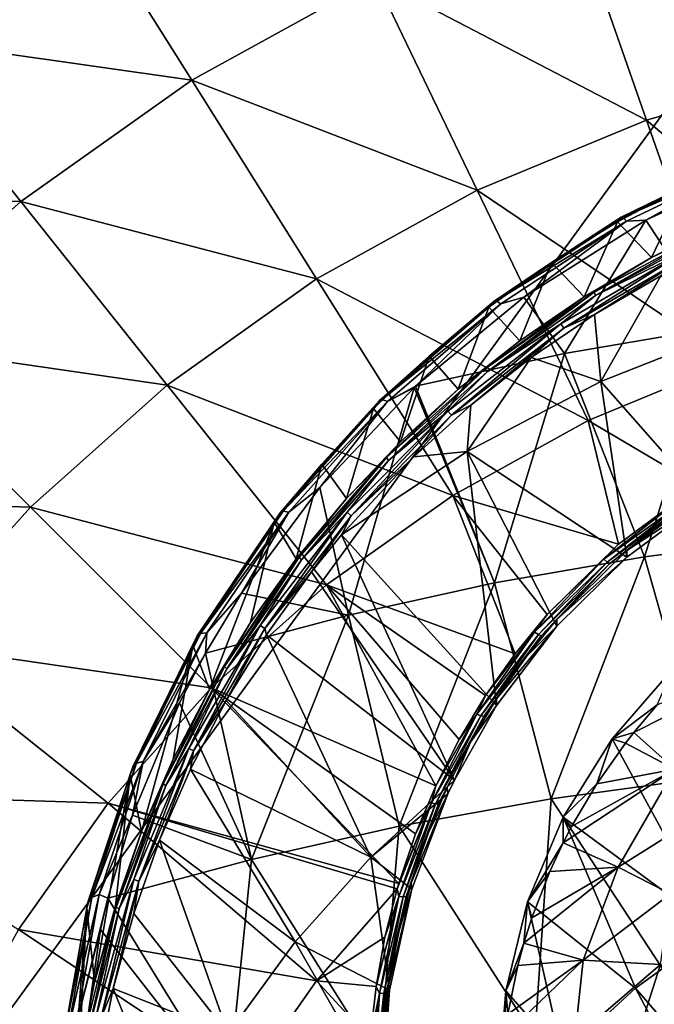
# Model space of a CAD drawing. Header units: metres. Extents: x -109 to 109, y -144 to 54.
# Tile 106 of 150: x -13 to -6, y -19 to -8. Entities that reach past the tile are written whole.
import ezdxf

# ---------------------------------------------------------------- set-up
doc = ezdxf.new("R2010")
doc.units = ezdxf.units.M
doc.layers.add('solid_20062313_XXX', color=7, linetype='CONTINUOUS')

msp = doc.modelspace()

# ---------------------------------------------------------------- linework, layer by layer
at = {"layer": 'solid_20062313_XXX'}
for points in [[(-14.150348, -1.144748, -19.350346), (0.037734, -1.145739, -19.388235), (-14.15034, -20.625799, -19.350346)], [(0.037734, -1.145739, -19.388235), (-0.037755, -20.625799, -19.388235), (-14.15034, -20.625799, -19.350346)], [(-14.12368, -8.198465, 60.597317), (-12.051923, -6.728475, 60.597317), (-13.54108, -5.320766, 57.917698)], [(-3.962249, -8.549252, 65.219986), (-4.530753, -6.058474, 63.046638), (-6.724818, -6.690573, 63.046638)], [(-10.832715, -8.668832, 63.046638), (-12.051923, -6.728475, 60.597317), (-14.12368, -8.198465, 60.597317)], [(-10.832715, -8.668832, 63.046638), (-8.834315, -7.564355, 63.046638), (-12.051923, -6.728475, 60.597317)], [(-5.881011, -9.102037, 65.219986), (-6.724818, -6.690573, 63.046638), (-8.834315, -7.564355, 63.046638)], [(-5.881011, -9.102037, 65.219986), (-3.962249, -8.549252, 65.219986), (-6.724818, -6.690573, 63.046638)], [(-7.725815, -9.86618, 65.219986), (-8.834315, -7.564355, 63.046638), (-10.832715, -8.668832, 63.046638)], [(-7.725815, -9.86618, 65.219986), (-5.881011, -9.102037, 65.219986), (-8.834315, -7.564355, 63.046638)], [(-12.694888, -9.990114, 63.046638), (-14.12368, -8.198465, 60.597317), (-16.017824, -9.891176, 60.597317)], [(-12.694888, -9.990114, 63.046638), (-10.832715, -8.668832, 63.046638), (-14.12368, -8.198465, 60.597317)], [(-5.881011, -9.102037, 65.219986), (-3.342521, -11.264457, 67.089264), (-3.962249, -8.549252, 65.219986)], [(-9.473462, -10.832071, 65.219986), (-10.832715, -8.668832, 63.046638), (-12.694888, -9.990114, 63.046638)], [(-9.473462, -10.832071, 65.219986), (-7.725815, -9.86618, 65.219986), (-10.832715, -8.668832, 63.046638)], [(-7.725815, -9.86618, 65.219986), (-4.961173, -11.730782, 67.089264), (-5.881011, -9.102037, 65.219986)], [(-5.881011, -9.102037, 65.219986), (-4.961173, -11.730782, 67.089264), (-3.342521, -11.264457, 67.089264)], [(-4.659344, -9.435899, 68.905533), (-5.451522, -9.815062, 68.843582), (-6.157563, -10.160103, 69.041901)], [(-4.659344, -9.435899, 68.905533), (-6.157563, -10.160103, 69.041901), (-4.64489, -9.444224, 69.051857)], [(-6.157563, -10.160103, 69.041901), (-6.138221, -10.163655, 69.187859), (-4.64489, -9.444224, 69.051857)], [(-4.64489, -9.444224, 69.051857), (-6.138221, -10.163655, 69.187859), (-4.615341, -9.491931, 69.188026)], [(-6.138221, -10.163655, 69.187859), (-6.098927, -10.204409, 69.323814), (-4.615341, -9.491931, 69.188026)], [(-4.615341, -9.491931, 69.188026), (-6.098927, -10.204409, 69.323814), (-5.889542, -10.193562, 69.420708)], [(-4.615341, -9.491931, 69.188026), (-5.889542, -10.193562, 69.420708), (-4.459554, -9.530014, 69.294006)], [(-4.459554, -9.530014, 69.294006), (-5.889542, -10.193562, 69.420708), (-5.116746, -11.361748, 70.641335)], [(-5.826421, -10.598211, 67.292664), (-6.197535, -10.209124, 68.925873), (-5.451522, -9.815062, 68.843582)], [(-6.157563, -10.160103, 69.041901), (-5.451522, -9.815062, 68.843582), (-6.197535, -10.209124, 68.925873)], [(-5.06501, -10.222623, 67.226379), (-5.826421, -10.598211, 67.292664), (-5.451522, -9.815062, 68.843582)], [(-14.397415, -11.511585, 63.046638), (-12.694888, -9.990114, 63.046638), (-16.017824, -9.891176, 60.597317)], [(-9.473462, -10.832071, 65.219986), (-6.517435, -12.375407, 67.089264), (-7.725815, -9.86618, 65.219986)], [(-7.725815, -9.86618, 65.219986), (-6.517435, -12.375407, 67.089264), (-4.961173, -11.730782, 67.089264)], [(-11.101975, -11.987563, 65.219986), (-12.694888, -9.990114, 63.046638), (-14.397415, -11.511585, 63.046638)], [(-11.101975, -11.987563, 65.219986), (-9.473462, -10.832071, 65.219986), (-12.694888, -9.990114, 63.046638)], [(-6.157563, -10.160103, 69.041901), (-6.914719, -10.652177, 69.023453), (-7.541938, -11.073535, 69.235352)], [(-6.157563, -10.160103, 69.041901), (-7.541938, -11.073535, 69.235352), (-6.138221, -10.163655, 69.187859)], [(-7.541938, -11.073535, 69.235352), (-7.518039, -11.070988, 69.380653), (-6.138221, -10.163655, 69.187859)], [(-6.138221, -10.163655, 69.187859), (-7.518039, -11.070988, 69.380653), (-6.098927, -10.204409, 69.323814)], [(-6.157563, -10.160103, 69.041901), (-6.197535, -10.209124, 68.925873), (-6.914719, -10.652177, 69.023453)], [(-7.518039, -11.070988, 69.380653), (-7.469739, -11.10292, 69.516075), (-6.098927, -10.204409, 69.323814)], [(-6.098927, -10.204409, 69.323814), (-7.469739, -11.10292, 69.516075), (-7.217648, -11.031027, 69.599037)], [(-5.889542, -10.193562, 69.420708), (-7.217648, -11.031027, 69.599037), (-6.776121, -11.642982, 70.285736)], [(-6.098927, -10.204409, 69.323814), (-7.217648, -11.031027, 69.599037), (-5.889542, -10.193562, 69.420708)], [(-6.560266, -11.026283, 67.368362), (-6.914719, -10.652177, 69.023453), (-6.197535, -10.209124, 68.925873)], [(-5.889542, -10.193562, 69.420708), (-6.776121, -11.642982, 70.285736), (-5.116746, -11.361748, 70.641335)], [(-5.826421, -10.598211, 67.292664), (-6.560266, -11.026283, 67.368362), (-6.197535, -10.209124, 68.925873)], [(-5.176025, -10.289778, 67.204018), (-6.453574, -10.977334, 67.324265), (-5.826421, -10.598211, 67.292664)], [(-6.435989, -11.013338, 67.281189), (-6.453574, -10.977334, 67.324265), (-5.176025, -10.289778, 67.204018)], [(-5.161927, -10.327658, 67.16127), (-6.435989, -11.013338, 67.281189), (-5.176025, -10.289778, 67.204018)], [(-5.176025, -10.289778, 67.204018), (-5.826421, -10.598211, 67.292664), (-5.06501, -10.222623, 67.226379)], [(-5.46585, -10.533628, 67.164604), (-6.435989, -11.013338, 67.281189), (-5.161927, -10.327658, 67.16127)], [(-5.46585, -10.533628, 67.164604), (-6.813124, -11.320414, 67.302307), (-6.435989, -11.013338, 67.281189)], [(-6.78045, -11.369283, 67.299942), (-6.813124, -11.320414, 67.302307), (-5.46585, -10.533628, 67.164604)], [(-5.439657, -10.58628, 67.162903), (-6.78045, -11.369283, 67.299942), (-5.46585, -10.533628, 67.164604)], [(-5.439657, -10.58628, 67.162903), (-6.448012, -11.217901, 67.285835), (-6.78045, -11.369283, 67.299942)], [(-6.453574, -10.977334, 67.324265), (-6.560266, -11.026283, 67.368362), (-5.826421, -10.598211, 67.292664)], [(-5.439657, -10.58628, 67.162903), (-5.726803, -10.796952, 67.212151), (-6.448012, -11.217901, 67.285835)], [(-7.262972, -11.504956, 67.453094), (-7.599101, -11.141324, 69.137314), (-6.914719, -10.652177, 69.023453)], [(-7.541938, -11.073535, 69.235352), (-6.914719, -10.652177, 69.023453), (-7.599101, -11.141324, 69.137314)], [(-6.560266, -11.026283, 67.368362), (-7.262972, -11.504956, 67.453094), (-6.914719, -10.652177, 69.023453)], [(-6.448012, -11.217901, 67.285835), (-5.726803, -10.796952, 67.212151), (-6.380026, -11.948739, 67.708588)], [(-5.726803, -10.796952, 67.212151), (-4.85031, -11.345881, 67.708267), (-6.380026, -11.948739, 67.708588)], [(-11.101975, -11.987563, 65.219986), (-7.991736, -13.190225, 67.089264), (-9.473462, -10.832071, 65.219986)], [(-9.473462, -10.832071, 65.219986), (-7.991736, -13.190225, 67.089264), (-6.517435, -12.375407, 67.089264)], [(-7.217648, -11.031027, 69.599037), (-8.396934, -12.001085, 69.83139), (-6.776121, -11.642982, 70.285736)], [(-7.469739, -11.10292, 69.516075), (-8.396934, -12.001085, 69.83139), (-7.217648, -11.031027, 69.599037)], [(-6.453574, -10.977334, 67.324265), (-7.638243, -11.810887, 67.470268), (-6.560266, -11.026283, 67.368362)], [(-7.61743, -11.844619, 67.426796), (-7.638243, -11.810887, 67.470268), (-6.453574, -10.977334, 67.324265)], [(-7.638243, -11.810887, 67.470268), (-7.262972, -11.504956, 67.453094), (-6.560266, -11.026283, 67.368362)], [(-6.435989, -11.013338, 67.281189), (-7.61743, -11.844619, 67.426796), (-6.453574, -10.977334, 67.324265)], [(-6.813124, -11.320414, 67.302307), (-7.61743, -11.844619, 67.426796), (-6.435989, -11.013338, 67.281189)], [(-8.787441, -12.155122, 69.495872), (-8.75932, -12.145212, 69.640106), (-7.518039, -11.070988, 69.380653)], [(-7.541938, -11.073535, 69.235352), (-8.787441, -12.155122, 69.495872), (-7.518039, -11.070988, 69.380653)], [(-7.541938, -11.073535, 69.235352), (-8.246827, -11.673083, 69.268631), (-8.787441, -12.155122, 69.495872)], [(-7.518039, -11.070988, 69.380653), (-8.75932, -12.145212, 69.640106), (-7.469739, -11.10292, 69.516075)], [(-8.75932, -12.145212, 69.640106), (-8.702825, -12.166588, 69.774422), (-7.469739, -11.10292, 69.516075)], [(-7.469739, -11.10292, 69.516075), (-8.702825, -12.166588, 69.774422), (-8.396934, -12.001085, 69.83139)], [(-7.541938, -11.073535, 69.235352), (-7.599101, -11.141324, 69.137314), (-8.246827, -11.673083, 69.268631)], [(-7.931061, -12.032089, 67.546417), (-8.246827, -11.673083, 69.268631), (-7.599101, -11.141324, 69.137314)], [(-7.262972, -11.504956, 67.453094), (-7.931061, -12.032089, 67.546417), (-7.599101, -11.141324, 69.137314)], [(-7.13862, -11.68863, 67.368294), (-6.448012, -11.217901, 67.285835), (-6.380026, -11.948739, 67.708588)], [(-6.78045, -11.369283, 67.299942), (-6.448012, -11.217901, 67.285835), (-7.13862, -11.68863, 67.368294)], [(-6.813124, -11.320414, 67.302307), (-8.045512, -12.272765, 67.469093), (-7.61743, -11.844619, 67.426796)], [(-8.006937, -12.317074, 67.465935), (-8.045512, -12.272765, 67.469093), (-6.813124, -11.320414, 67.302307)], [(-6.78045, -11.369283, 67.299942), (-8.006937, -12.317074, 67.465935), (-6.813124, -11.320414, 67.302307)], [(-5.905649, -13.859007, 72.252083), (-5.116746, -11.361748, 70.641335), (-6.776121, -11.642982, 70.285736)], [(-6.380026, -11.948739, 67.708588), (-4.85031, -11.345881, 67.708267), (-5.246946, -13.233517, 68.604309)], [(-5.905649, -13.859007, 72.252083), (-4.241922, -13.644844, 72.563644), (-5.116746, -11.361748, 70.641335)], [(-6.78045, -11.369283, 67.299942), (-7.795254, -12.207055, 67.459091), (-8.006937, -12.317074, 67.465935)], [(-6.78045, -11.369283, 67.299942), (-7.13862, -11.68863, 67.368294), (-7.795254, -12.207055, 67.459091)], [(-12.590876, -13.318125, 65.219986), (-14.397415, -11.511585, 63.046638), (-15.918886, -13.214112, 63.046638)], [(-12.590876, -13.318125, 65.219986), (-11.101975, -11.987563, 65.219986), (-14.397415, -11.511585, 63.046638)], [(-7.638243, -11.810887, 67.470268), (-7.931061, -12.032089, 67.546417), (-7.262972, -11.504956, 67.453094)], [(-8.561183, -12.605293, 67.647835), (-8.854199, -12.243463, 69.418373), (-8.246827, -11.673083, 69.268631)], [(-8.787441, -12.155122, 69.495872), (-8.246827, -11.673083, 69.268631), (-8.854199, -12.243463, 69.418373)], [(-7.931061, -12.032089, 67.546417), (-8.561183, -12.605293, 67.647835), (-8.246827, -11.673083, 69.268631)], [(-7.536492, -14.142583, 71.839539), (-6.776121, -11.642982, 70.285736), (-8.396934, -12.001085, 69.83139)], [(-7.13862, -11.68863, 67.368294), (-6.380026, -11.948739, 67.708588), (-7.836412, -12.711896, 67.708984)], [(-7.795254, -12.207055, 67.459091), (-7.13862, -11.68863, 67.368294), (-7.836412, -12.711896, 67.708984)], [(-7.536492, -14.142583, 71.839539), (-5.905649, -13.859007, 72.252083), (-6.776121, -11.642982, 70.285736)], [(-5.318963, -13.082898, 67.727867), (-4.961173, -11.730782, 67.089264), (-6.517435, -12.375407, 67.089264)], [(-7.638243, -11.810887, 67.470268), (-8.713442, -12.77794, 67.639496), (-7.931061, -12.032089, 67.546417)], [(-8.689704, -12.809041, 67.595558), (-8.713442, -12.77794, 67.639496), (-7.638243, -11.810887, 67.470268)], [(-7.61743, -11.844619, 67.426796), (-8.689704, -12.809041, 67.595558), (-7.638243, -11.810887, 67.470268)], [(-8.045512, -12.272765, 67.469093), (-8.689704, -12.809041, 67.595558), (-7.61743, -11.844619, 67.426796)], [(-12.590876, -13.318125, 65.219986), (-9.365537, -14.164988, 67.089264), (-11.101975, -11.987563, 65.219986)], [(-11.101975, -11.987563, 65.219986), (-9.365537, -14.164988, 67.089264), (-7.991736, -13.190225, 67.089264)], [(-8.702825, -12.166588, 69.774422), (-8.411667, -12.014845, 69.834892), (-8.396934, -12.001085, 69.83139)], [(-7.536492, -14.142583, 71.839539), (-8.396934, -12.001085, 69.83139), (-8.411667, -12.014845, 69.834892)], [(-7.836412, -12.711896, 67.708984), (-6.380026, -11.948739, 67.708588), (-6.097456, -13.861812, 68.713448)], [(-6.380026, -11.948739, 67.708588), (-5.246946, -13.233517, 68.604309), (-6.097456, -13.861812, 68.713448)], [(-9.439605, -13.102432, 70.13044), (-9.125419, -14.493864, 71.328484), (-8.411667, -12.014845, 69.834892)], [(-8.702825, -12.166588, 69.774422), (-9.439605, -13.102432, 70.13044), (-8.411667, -12.014845, 69.834892)], [(-9.125419, -14.493864, 71.328484), (-7.536492, -14.142583, 71.839539), (-8.411667, -12.014845, 69.834892)], [(-8.713442, -12.77794, 67.639496), (-8.561183, -12.605293, 67.647835), (-7.931061, -12.032089, 67.546417)], [(-9.871424, -13.38023, 69.834404), (-9.839416, -13.361778, 69.976974), (-8.75932, -12.145212, 69.640106)], [(-8.787441, -12.155122, 69.495872), (-9.871424, -13.38023, 69.834404), (-8.75932, -12.145212, 69.640106)], [(-8.787441, -12.155122, 69.495872), (-9.41795, -12.848147, 69.587372), (-9.871424, -13.38023, 69.834404)], [(-8.75932, -12.145212, 69.640106), (-9.839416, -13.361778, 69.976974), (-8.702825, -12.166588, 69.774422)], [(-9.839416, -13.361778, 69.976974), (-9.775602, -13.371024, 70.10939), (-8.702825, -12.166588, 69.774422)], [(-8.702825, -12.166588, 69.774422), (-9.775602, -13.371024, 70.10939), (-9.439605, -13.102432, 70.13044)], [(-8.787441, -12.155122, 69.495872), (-8.854199, -12.243463, 69.418373), (-9.41795, -12.848147, 69.587372)], [(-8.414618, -12.770838, 67.557747), (-7.795254, -12.207055, 67.459091), (-7.836412, -12.711896, 67.708984)], [(-8.006937, -12.317074, 67.465935), (-7.795254, -12.207055, 67.459091), (-8.414618, -12.770838, 67.557747)], [(-9.150149, -13.221949, 67.756805), (-9.41795, -12.848147, 69.587372), (-8.854199, -12.243463, 69.418373)], [(-8.561183, -12.605293, 67.647835), (-9.150149, -13.221949, 67.756805), (-8.854199, -12.243463, 69.418373)], [(-8.045512, -12.272765, 67.469093), (-9.142912, -13.374013, 67.661598), (-8.689704, -12.809041, 67.595558)], [(-9.099106, -13.413074, 67.657516), (-9.142912, -13.374013, 67.661598), (-8.045512, -12.272765, 67.469093)], [(-8.006937, -12.317074, 67.465935), (-9.099106, -13.413074, 67.657516), (-8.045512, -12.272765, 67.469093)], [(-8.006937, -12.317074, 67.465935), (-8.414618, -12.770838, 67.557747), (-9.099106, -13.413074, 67.657516)], [(-6.186139, -13.72191, 67.843002), (-6.517435, -12.375407, 67.089264), (-7.991736, -13.190225, 67.089264)], [(-6.186139, -13.72191, 67.843002), (-5.318963, -13.082898, 67.727867), (-6.517435, -12.375407, 67.089264)], [(-8.713442, -12.77794, 67.639496), (-9.150149, -13.221949, 67.756805), (-8.561183, -12.605293, 67.647835)], [(-9.203533, -13.619992, 67.706062), (-7.836412, -12.711896, 67.708984), (-7.51369, -15.478115, 69.027298)], [(-8.414618, -12.770838, 67.557747), (-7.836412, -12.711896, 67.708984), (-9.203533, -13.619992, 67.706062)], [(-7.836412, -12.711896, 67.708984), (-6.097456, -13.861812, 68.713448), (-6.858682, -14.613609, 68.855339)], [(-7.836412, -12.711896, 67.708984), (-6.858682, -14.613609, 68.855339), (-7.51369, -15.478115, 69.027298)], [(-9.694956, -13.879217, 67.872742), (-9.93532, -13.482627, 69.776375), (-9.41795, -12.848147, 69.587372)], [(-9.871424, -13.38023, 69.834404), (-9.41795, -12.848147, 69.587372), (-9.93532, -13.482627, 69.776375)], [(-9.150149, -13.221949, 67.756805), (-9.694956, -13.879217, 67.872742), (-9.41795, -12.848147, 69.587372)], [(-8.713442, -12.77794, 67.639496), (-9.664412, -13.864186, 67.829063), (-9.150149, -13.221949, 67.756805)], [(-9.638092, -13.892337, 67.784607), (-9.664412, -13.864186, 67.829063), (-8.713442, -12.77794, 67.639496)], [(-8.689704, -12.809041, 67.595558), (-9.638092, -13.892337, 67.784607), (-8.713442, -12.77794, 67.639496)], [(-9.142912, -13.374013, 67.661598), (-9.638092, -13.892337, 67.784607), (-8.689704, -12.809041, 67.595558)], [(-9.099106, -13.413074, 67.657516), (-8.414618, -12.770838, 67.557747), (-9.203533, -13.619992, 67.706062)], [(-5.480969, -13.203655, 67.754082), (-5.318963, -13.082898, 67.727867), (-6.186139, -13.72191, 67.843002)], [(-9.439605, -13.102432, 70.13044), (-10.290569, -14.256138, 70.486229), (-9.125419, -14.493864, 71.328484)], [(-9.775602, -13.371024, 70.10939), (-10.290569, -14.256138, 70.486229), (-9.439605, -13.102432, 70.13044)], [(-7.313139, -14.915221, 68.080009), (-7.991736, -13.190225, 67.089264), (-9.365537, -14.164988, 67.089264)], [(-6.963669, -14.487899, 67.992882), (-6.186139, -13.72191, 67.843002), (-7.991736, -13.190225, 67.089264)], [(-7.313139, -14.915221, 68.080009), (-6.963669, -14.487899, 67.992882), (-7.991736, -13.190225, 67.089264)], [(-5.246553, -13.16315, 67.887405), (-6.096422, -13.789034, 68.004135), (-5.246946, -13.233517, 68.604309)], [(-5.429181, -13.264747, 67.847122), (-6.096422, -13.789034, 68.004135), (-5.246553, -13.16315, 67.887405)], [(-13.921437, -14.807024, 65.219986), (-12.590876, -13.318125, 65.219986), (-15.918886, -13.214112, 63.046638)], [(-9.664412, -13.864186, 67.829063), (-9.694956, -13.879217, 67.872742), (-9.150149, -13.221949, 67.756805)], [(-6.346263, -13.884899, 67.881104), (-5.480969, -13.203655, 67.754082), (-6.186139, -13.72191, 67.843002)], [(-5.451484, -13.240642, 67.794373), (-5.480969, -13.203655, 67.754082), (-6.346263, -13.884899, 67.881104)], [(-6.310894, -13.916161, 67.921501), (-5.451484, -13.240642, 67.794373), (-6.346263, -13.884899, 67.881104)], [(-5.429181, -13.264747, 67.847122), (-5.451484, -13.240642, 67.794373), (-6.310894, -13.916161, 67.921501)], [(-6.284266, -13.935415, 67.974236), (-5.429181, -13.264747, 67.847122), (-6.310894, -13.916161, 67.921501)], [(-6.284266, -13.935415, 67.974236), (-6.096422, -13.789034, 68.004135), (-5.429181, -13.264747, 67.847122)], [(-6.096422, -13.789034, 68.004135), (-6.097456, -13.861812, 68.713448), (-5.246946, -13.233517, 68.604309)], [(-13.921437, -14.807024, 65.219986), (-10.621561, -15.287439, 67.089264), (-12.590876, -13.318125, 65.219986)], [(-12.590876, -13.318125, 65.219986), (-10.621561, -15.287439, 67.089264), (-9.365537, -14.164988, 67.089264)], [(-10.773359, -14.720709, 70.261154), (-10.73786, -14.692683, 70.401314), (-9.839416, -13.361778, 69.976974)], [(-9.871424, -13.38023, 69.834404), (-10.773359, -14.720709, 70.261154), (-9.839416, -13.361778, 69.976974)], [(-9.871424, -13.38023, 69.834404), (-9.93532, -13.482627, 69.776375), (-10.773359, -14.720709, 70.261154)], [(-9.839416, -13.361778, 69.976974), (-10.73786, -14.692683, 70.401314), (-9.775602, -13.371024, 70.10939)], [(-10.73786, -14.692683, 70.401314), (-10.66772, -14.688467, 70.530754), (-9.775602, -13.371024, 70.10939)], [(-9.775602, -13.371024, 70.10939), (-10.66772, -14.688467, 70.530754), (-10.290569, -14.256138, 70.486229)], [(-9.142912, -13.374013, 67.661598), (-10.087821, -14.605186, 67.875999), (-9.638092, -13.892337, 67.784607)], [(-10.039536, -14.638411, 67.870903), (-10.087821, -14.605186, 67.875999), (-9.142912, -13.374013, 67.661598)], [(-9.099106, -13.413074, 67.657516), (-10.039536, -14.638411, 67.870903), (-9.142912, -13.374013, 67.661598)], [(-10.640973, -15.303062, 68.122948), (-10.82255, -14.822862, 70.216446), (-9.93532, -13.482627, 69.776375)], [(-10.773359, -14.720709, 70.261154), (-9.93532, -13.482627, 69.776375), (-10.82255, -14.822862, 70.216446)], [(-10.192776, -14.574029, 67.995018), (-10.640973, -15.303062, 68.122948), (-9.93532, -13.482627, 69.776375)], [(-9.694956, -13.879217, 67.872742), (-10.192776, -14.574029, 67.995018), (-9.93532, -13.482627, 69.776375)], [(-9.099106, -13.413074, 67.657516), (-9.529091, -14.023939, 67.776459), (-10.039536, -14.638411, 67.870903)], [(-9.099106, -13.413074, 67.657516), (-9.203533, -13.619992, 67.706062), (-9.529091, -14.023939, 67.776459)], [(-9.529091, -14.023939, 67.776459), (-9.203533, -13.619992, 67.706062), (-7.974133, -16.290699, 69.194389)], [(-9.203533, -13.619992, 67.706062), (-7.51369, -15.478115, 69.027298), (-7.974133, -16.290699, 69.194389)], [(-6.346263, -13.884899, 67.881104), (-6.186139, -13.72191, 67.843002), (-6.963669, -14.487899, 67.992882)], [(-5.224922, -16.261093, 74.000435), (-4.241922, -13.644844, 72.563644), (-5.905649, -13.859007, 72.252083)], [(-6.096422, -13.789034, 68.004135), (-6.858922, -14.539762, 68.156151), (-6.097456, -13.861812, 68.713448)], [(-6.284266, -13.935415, 67.974236), (-6.858922, -14.539762, 68.156151), (-6.096422, -13.789034, 68.004135)], [(-9.664412, -13.864186, 67.829063), (-10.478408, -15.053811, 68.035797), (-9.694956, -13.879217, 67.872742)], [(-10.44988, -15.078738, 67.990784), (-10.478408, -15.053811, 68.035797), (-9.664412, -13.864186, 67.829063)], [(-10.478408, -15.053811, 68.035797), (-10.192776, -14.574029, 67.995018), (-9.694956, -13.879217, 67.872742)], [(-9.638092, -13.892337, 67.784607), (-10.44988, -15.078738, 67.990784), (-9.664412, -13.864186, 67.829063)], [(-10.087821, -14.605186, 67.875999), (-10.44988, -15.078738, 67.990784), (-9.638092, -13.892337, 67.784607)], [(-6.919945, -16.495144, 73.605759), (-5.905649, -13.859007, 72.252083), (-7.536492, -14.142583, 71.839539)], [(-7.099821, -14.68074, 68.041191), (-6.346263, -13.884899, 67.881104), (-6.963669, -14.487899, 67.992882)], [(-6.310894, -13.916161, 67.921501), (-6.346263, -13.884899, 67.881104), (-7.099821, -14.68074, 68.041191)], [(-7.05982, -14.705534, 68.081764), (-6.310894, -13.916161, 67.921501), (-7.099821, -14.68074, 68.041191)], [(-6.284266, -13.935415, 67.974236), (-6.310894, -13.916161, 67.921501), (-7.05982, -14.705534, 68.081764)], [(-7.030051, -14.719393, 68.134506), (-6.284266, -13.935415, 67.974236), (-7.05982, -14.705534, 68.081764)], [(-7.030051, -14.719393, 68.134506), (-6.858922, -14.539762, 68.156151), (-6.284266, -13.935415, 67.974236)], [(-6.919945, -16.495144, 73.605759), (-5.224922, -16.261093, 74.000435), (-5.905649, -13.859007, 72.252083)], [(-6.858922, -14.539762, 68.156151), (-6.858682, -14.613609, 68.855339), (-6.097456, -13.861812, 68.713448)], [(-10.039536, -14.638411, 67.870903), (-9.529091, -14.023939, 67.776459), (-10.018438, -14.707446, 67.895348)], [(-10.018438, -14.707446, 67.895348), (-9.529091, -14.023939, 67.776459), (-7.974133, -16.290699, 69.194389)], [(-8.575331, -16.793539, 73.10257), (-7.536492, -14.142583, 71.839539), (-9.125419, -14.493864, 71.328484)], [(-8.575331, -16.793539, 73.10257), (-6.919945, -16.495144, 73.605759), (-7.536492, -14.142583, 71.839539)], [(-10.290569, -14.256138, 70.486229), (-10.68351, -14.908524, 70.707626), (-9.125419, -14.493864, 71.328484)], [(-10.66772, -14.688467, 70.530754), (-10.68351, -14.908524, 70.707626), (-10.290569, -14.256138, 70.486229)], [(-8.177607, -16.352718, 68.384346), (-9.365537, -14.164988, 67.089264), (-10.621561, -15.287439, 67.089264)], [(-7.633406, -15.369873, 68.174667), (-7.313139, -14.915221, 68.080009), (-9.365537, -14.164988, 67.089264)], [(-7.922274, -15.849812, 68.276314), (-7.633406, -15.369873, 68.174667), (-9.365537, -14.164988, 67.089264)], [(-8.177607, -16.352718, 68.384346), (-7.922274, -15.849812, 68.276314), (-9.365537, -14.164988, 67.089264)], [(-10.181701, -17.154411, 72.493988), (-9.125419, -14.493864, 71.328484), (-10.68351, -14.908524, 70.707626)], [(-10.478408, -15.053811, 68.035797), (-10.640973, -15.303062, 68.122948), (-10.192776, -14.574029, 67.995018)], [(-10.181701, -17.154411, 72.493988), (-8.575331, -16.793539, 73.10257), (-9.125419, -14.493864, 71.328484)], [(-7.099821, -14.68074, 68.041191), (-6.963669, -14.487899, 67.992882), (-7.313139, -14.915221, 68.080009)], [(-6.858922, -14.539762, 68.156151), (-7.201848, -14.958789, 68.244591), (-6.858682, -14.613609, 68.855339)], [(-7.030051, -14.719393, 68.134506), (-7.201848, -14.958789, 68.244591), (-6.858922, -14.539762, 68.156151)], [(-11.436843, -16.106853, 70.919891), (-11.361521, -16.088224, 71.045067), (-10.66772, -14.688467, 70.530754)], [(-10.73786, -14.692683, 70.401314), (-11.436843, -16.106853, 70.919891), (-10.66772, -14.688467, 70.530754)], [(-10.66772, -14.688467, 70.530754), (-11.361521, -16.088224, 71.045067), (-10.68351, -14.908524, 70.707626)], [(-10.087821, -14.605186, 67.875999), (-10.86558, -15.945455, 68.108139), (-10.44988, -15.078738, 67.990784)], [(-10.813627, -15.972361, 68.101952), (-10.86558, -15.945455, 68.108139), (-10.087821, -14.605186, 67.875999)], [(-10.039536, -14.638411, 67.870903), (-10.813627, -15.972361, 68.101952), (-10.087821, -14.605186, 67.875999)], [(-10.039536, -14.638411, 67.870903), (-10.458996, -15.424647, 68.019722), (-10.813627, -15.972361, 68.101952)], [(-10.039536, -14.638411, 67.870903), (-10.018438, -14.707446, 67.895348), (-10.458996, -15.424647, 68.019722)], [(-7.728693, -15.57161, 68.229195), (-7.099821, -14.68074, 68.041191), (-7.633406, -15.369873, 68.174667)], [(-7.05982, -14.705534, 68.081764), (-7.099821, -14.68074, 68.041191), (-7.728693, -15.57161, 68.229195)], [(-7.099821, -14.68074, 68.041191), (-7.313139, -14.915221, 68.080009), (-7.633406, -15.369873, 68.174667)], [(-7.516248, -15.404782, 68.340744), (-7.51369, -15.478115, 69.027298), (-6.858682, -14.613609, 68.855339)], [(-7.201848, -14.958789, 68.244591), (-7.516248, -15.404782, 68.340744), (-6.858682, -14.613609, 68.855339)], [(-11.475347, -16.145216, 70.783005), (-11.436843, -16.106853, 70.919891), (-10.73786, -14.692683, 70.401314)], [(-10.773359, -14.720709, 70.261154), (-11.475347, -16.145216, 70.783005), (-10.73786, -14.692683, 70.401314)], [(-10.773359, -14.720709, 70.261154), (-10.82255, -14.822862, 70.216446), (-11.475347, -16.145216, 70.783005)], [(-10.458996, -15.424647, 68.019722), (-10.018438, -14.707446, 67.895348), (-8.883683, -17.131168, 69.196724)], [(-10.018438, -14.707446, 67.895348), (-7.974133, -16.290699, 69.194389), (-8.883683, -17.131168, 69.196724)], [(-7.685371, -15.58948, 68.269989), (-7.05982, -14.705534, 68.081764), (-7.728693, -15.57161, 68.229195)], [(-7.030051, -14.719393, 68.134506), (-7.05982, -14.705534, 68.081764), (-7.685371, -15.58948, 68.269989)], [(-7.653677, -15.597698, 68.3228), (-7.030051, -14.719393, 68.134506), (-7.685371, -15.58948, 68.269989)], [(-7.653677, -15.597698, 68.3228), (-7.201848, -14.958789, 68.244591), (-7.030051, -14.719393, 68.134506)], [(-15.076929, -16.435537, 65.219986), (-11.744012, -16.543463, 67.089264), (-13.921437, -14.807024, 65.219986)], [(-13.921437, -14.807024, 65.219986), (-11.744012, -16.543463, 67.089264), (-10.621561, -15.287439, 67.089264)], [(-11.379283, -16.849792, 68.392982), (-11.504621, -16.230925, 70.741173), (-10.82255, -14.822862, 70.216446)], [(-11.475347, -16.145216, 70.783005), (-10.82255, -14.822862, 70.216446), (-11.504621, -16.230925, 70.741173)], [(-11.037155, -16.062805, 68.255829), (-11.379283, -16.849792, 68.392982), (-10.82255, -14.822862, 70.216446)], [(-10.640973, -15.303062, 68.122948), (-11.037155, -16.062805, 68.255829), (-10.82255, -14.822862, 70.216446)], [(-11.361521, -16.088224, 71.045067), (-10.967435, -15.450908, 70.903152), (-10.68351, -14.908524, 70.707626)], [(-10.181701, -17.154411, 72.493988), (-10.68351, -14.908524, 70.707626), (-10.967435, -15.450908, 70.903152)], [(-7.653677, -15.597698, 68.3228), (-7.516248, -15.404782, 68.340744), (-7.201848, -14.958789, 68.244591)], [(-10.478408, -15.053811, 68.035797), (-11.144792, -16.329784, 68.256325), (-10.640973, -15.303062, 68.122948)], [(-11.114462, -16.351259, 68.210716), (-11.144792, -16.329784, 68.256325), (-10.478408, -15.053811, 68.035797)], [(-10.44988, -15.078738, 67.990784), (-11.114462, -16.351259, 68.210716), (-10.478408, -15.053811, 68.035797)], [(-10.86558, -15.945455, 68.108139), (-11.114462, -16.351259, 68.210716), (-10.44988, -15.078738, 67.990784)], [(-5.765003, -15.471695, 68.420746), (-5.592548, -15.076996, 69.330254), (-6.25533, -15.84026, 69.476448)], [(-5.125377, -17.920479, 70.369736), (-6.25533, -15.84026, 69.476448), (-5.592548, -15.076996, 69.330254)], [(-4.612619, -15.060357, 68.434402), (-5.765003, -15.471695, 68.420746), (-6.021652, -15.772156, 68.434196)], [(-5.573741, -16.169998, 68.503174), (-4.612619, -15.060357, 68.434402), (-6.021652, -15.772156, 68.434196)], [(-8.579919, -17.416985, 68.61692), (-10.621561, -15.287439, 67.089264), (-11.744012, -16.543463, 67.089264)], [(-11.144792, -16.329784, 68.256325), (-11.037155, -16.062805, 68.255829), (-10.640973, -15.303062, 68.122948)], [(-8.397419, -16.876038, 68.498116), (-8.177607, -16.352718, 68.384346), (-10.621561, -15.287439, 67.089264)], [(-8.579919, -17.416985, 68.61692), (-8.397419, -16.876038, 68.498116), (-10.621561, -15.287439, 67.089264)], [(-10.848375, -16.172089, 68.148918), (-10.458996, -15.424647, 68.019722), (-8.883683, -17.131168, 69.196724)], [(-10.813627, -15.972361, 68.101952), (-10.458996, -15.424647, 68.019722), (-10.848375, -16.172089, 68.148918)], [(-7.728693, -15.57161, 68.229195), (-7.633406, -15.369873, 68.174667), (-7.922274, -15.849812, 68.276314)], [(-7.516248, -15.404782, 68.340744), (-7.799903, -15.875753, 68.444), (-7.51369, -15.478115, 69.027298)], [(-7.653677, -15.597698, 68.3228), (-7.799903, -15.875753, 68.444), (-7.516248, -15.404782, 68.340744)], [(-11.477378, -16.67341, 71.38308), (-10.181701, -17.154411, 72.493988), (-10.967435, -15.450908, 70.903152)], [(-11.361521, -16.088224, 71.045067), (-11.477378, -16.67341, 71.38308), (-10.967435, -15.450908, 70.903152)], [(-7.799903, -15.875753, 68.444), (-7.974133, -16.290699, 69.194389), (-7.51369, -15.478115, 69.027298)], [(-6.021652, -15.772156, 68.434196), (-5.765003, -15.471695, 68.420746), (-6.25533, -15.84026, 69.476448)], [(-8.223628, -16.537447, 68.439697), (-7.728693, -15.57161, 68.229195), (-8.177607, -16.352718, 68.384346)], [(-7.685371, -15.58948, 68.269989), (-7.728693, -15.57161, 68.229195), (-8.223628, -16.537447, 68.439697)], [(-8.178284, -16.548204, 68.480789), (-7.685371, -15.58948, 68.269989), (-8.223628, -16.537447, 68.439697)], [(-7.653677, -15.597698, 68.3228), (-7.685371, -15.58948, 68.269989), (-8.178284, -16.548204, 68.480789)], [(-8.14583, -16.5508, 68.533714), (-7.653677, -15.597698, 68.3228), (-8.178284, -16.548204, 68.480789)], [(-7.728693, -15.57161, 68.229195), (-7.922274, -15.849812, 68.276314), (-8.177607, -16.352718, 68.384346)], [(-8.14583, -16.5508, 68.533714), (-7.799903, -15.875753, 68.444), (-7.653677, -15.597698, 68.3228)], [(-6.424513, -16.330378, 68.463409), (-6.25533, -15.84026, 69.476448), (-6.787978, -16.693987, 69.647217)], [(-5.125377, -17.920479, 70.369736), (-6.787978, -16.693987, 69.647217), (-6.25533, -15.84026, 69.476448)], [(-6.424513, -16.330378, 68.463409), (-6.112145, -15.887314, 68.439789), (-6.25533, -15.84026, 69.476448)], [(-6.112145, -15.887314, 68.439789), (-6.021652, -15.772156, 68.434196), (-6.25533, -15.84026, 69.476448)], [(-5.573741, -16.169998, 68.503174), (-6.021652, -15.772156, 68.434196), (-6.112145, -15.887314, 68.439789)], [(-10.86558, -15.945455, 68.108139), (-11.464455, -17.372484, 68.353653), (-11.114462, -16.351259, 68.210716)], [(-11.409693, -17.392696, 68.346306), (-11.464455, -17.372484, 68.353653), (-10.86558, -15.945455, 68.108139)], [(-10.813627, -15.972361, 68.101952), (-11.409693, -17.392696, 68.346306), (-10.86558, -15.945455, 68.108139)], [(-10.813627, -15.972361, 68.101952), (-11.184624, -16.946348, 68.282234), (-11.409693, -17.392696, 68.346306)], [(-10.813627, -15.972361, 68.101952), (-10.848375, -16.172089, 68.148918), (-11.184624, -16.946348, 68.282234)], [(-8.14583, -16.5508, 68.533714), (-8.050697, -16.369438, 68.55378), (-7.799903, -15.875753, 68.444)], [(-7.799903, -15.875753, 68.444), (-8.050697, -16.369438, 68.55378), (-7.974133, -16.290699, 69.194389)], [(-5.573741, -16.169998, 68.503174), (-6.112145, -15.887314, 68.439789), (-6.424513, -16.330378, 68.463409)], [(-11.144792, -16.329784, 68.256325), (-11.379283, -16.849792, 68.392982), (-11.037155, -16.062805, 68.255829)], [(-11.963339, -17.620058, 71.40078), (-11.922448, -17.570997, 71.533485), (-11.436843, -16.106853, 70.919891)], [(-11.475347, -16.145216, 70.783005), (-11.963339, -17.620058, 71.40078), (-11.436843, -16.106853, 70.919891)], [(-11.475347, -16.145216, 70.783005), (-11.504621, -16.230925, 70.741173), (-11.963339, -17.620058, 71.40078)], [(-11.922448, -17.570997, 71.533485), (-11.843261, -17.537525, 71.653069), (-11.361521, -16.088224, 71.045067)], [(-11.436843, -16.106853, 70.919891), (-11.922448, -17.570997, 71.533485), (-11.361521, -16.088224, 71.045067)], [(-11.361521, -16.088224, 71.045067), (-11.843261, -17.537525, 71.653069), (-11.477378, -16.67341, 71.38308)], [(-11.184624, -16.946348, 68.282234), (-10.848375, -16.172089, 68.148918), (-9.707678, -18.053764, 69.197205)], [(-10.848375, -16.172089, 68.148918), (-8.883683, -17.131168, 69.196724), (-9.707678, -18.053764, 69.197205)], [(-5.573741, -16.169998, 68.503174), (-6.69965, -16.797514, 68.491554), (-6.789989, -16.972528, 68.502869)], [(-6.191812, -17.237465, 68.582809), (-5.573741, -16.169998, 68.503174), (-6.789989, -16.972528, 68.502869)], [(-5.573741, -16.169998, 68.503174), (-6.424513, -16.330378, 68.463409), (-6.69965, -16.797514, 68.491554)], [(-6.191812, -17.237465, 68.582809), (-5.071592, -16.538141, 68.582809), (-5.573741, -16.169998, 68.503174)], [(-11.894092, -18.49032, 68.677155), (-11.97667, -17.681465, 71.351181), (-11.504621, -16.230925, 70.741173)], [(-11.963339, -17.620058, 71.40078), (-11.504621, -16.230925, 70.741173), (-11.97667, -17.681465, 71.351181)], [(-11.66549, -17.660328, 68.533691), (-11.894092, -18.49032, 68.677155), (-11.504621, -16.230925, 70.741173)], [(-11.379283, -16.849792, 68.392982), (-11.66549, -17.660328, 68.533691), (-11.504621, -16.230925, 70.741173)], [(-8.883683, -17.131168, 69.196724), (-7.974133, -16.290699, 69.194389), (-8.045076, -16.439869, 69.225487)], [(-8.050697, -16.369438, 68.55378), (-8.045076, -16.439869, 69.225487), (-7.974133, -16.290699, 69.194389)], [(-6.919945, -16.495144, 73.605759), (-5.36028, -18.876364, 75.409912), (-5.224922, -16.261093, 74.000435)], [(-11.144792, -16.329784, 68.256325), (-11.655095, -17.674057, 68.487129), (-11.379283, -16.849792, 68.392982)], [(-11.623387, -17.691902, 68.440895), (-11.655095, -17.674057, 68.487129), (-11.144792, -16.329784, 68.256325)], [(-11.114462, -16.351259, 68.210716), (-11.623387, -17.691902, 68.440895), (-11.144792, -16.329784, 68.256325)], [(-11.464455, -17.372484, 68.353653), (-11.623387, -17.691902, 68.440895), (-11.114462, -16.351259, 68.210716)], [(-8.223628, -16.537447, 68.439697), (-8.177607, -16.352718, 68.384346), (-8.397419, -16.876038, 68.498116)], [(-8.050697, -16.369438, 68.55378), (-8.266677, -16.883333, 68.669449), (-8.045076, -16.439869, 69.225487)], [(-8.14583, -16.5508, 68.533714), (-8.266677, -16.883333, 68.669449), (-8.050697, -16.369438, 68.55378)], [(-6.69965, -16.797514, 68.491554), (-6.424513, -16.330378, 68.463409), (-6.787978, -16.693987, 69.647217)], [(-15.076929, -16.435537, 65.219986), (-12.718776, -17.917263, 67.089264), (-11.744012, -16.543463, 67.089264)], [(-8.883683, -17.131168, 69.196724), (-8.045076, -16.439869, 69.225487), (-8.437486, -17.479601, 69.44516)], [(-8.575331, -16.793539, 73.10257), (-7.098046, -19.091204, 74.985229), (-6.919945, -16.495144, 73.605759)], [(-8.446078, -17.414698, 68.790329), (-8.437486, -17.479601, 69.44516), (-8.045076, -16.439869, 69.225487)], [(-8.266677, -16.883333, 68.669449), (-8.446078, -17.414698, 68.790329), (-8.045076, -16.439869, 69.225487)], [(-6.919945, -16.495144, 73.605759), (-7.098046, -19.091204, 74.985229), (-5.36028, -18.876364, 75.409912)], [(-11.744012, -16.543463, 67.089264), (-12.718776, -17.917263, 67.089264), (-9.475888, -18.478279, 68.630318)], [(-11.744012, -16.543463, 67.089264), (-9.475888, -18.478279, 68.630318), (-8.596862, -17.474644, 68.629639)], [(-8.579919, -17.416985, 68.61692), (-11.744012, -16.543463, 67.089264), (-8.596862, -17.474644, 68.629639)], [(-8.223628, -16.537447, 68.439697), (-8.579919, -17.416985, 68.61692), (-8.596862, -17.474644, 68.629639)], [(-8.578451, -17.558283, 68.667328), (-8.223628, -16.537447, 68.439697), (-8.596862, -17.474644, 68.629639)], [(-8.223628, -16.537447, 68.439697), (-8.397419, -16.876038, 68.498116), (-8.579919, -17.416985, 68.61692)], [(-8.178284, -16.548204, 68.480789), (-8.223628, -16.537447, 68.439697), (-8.578451, -17.558283, 68.667328)], [(-8.532321, -17.561968, 68.708786), (-8.178284, -16.548204, 68.480789), (-8.578451, -17.558283, 68.667328)], [(-8.14583, -16.5508, 68.533714), (-8.178284, -16.548204, 68.480789), (-8.532321, -17.561968, 68.708786)], [(-8.500169, -17.559187, 68.761879), (-8.14583, -16.5508, 68.533714), (-8.532321, -17.561968, 68.708786)], [(-8.500169, -17.559187, 68.761879), (-8.266677, -16.883333, 68.669449), (-8.14583, -16.5508, 68.533714)], [(-6.191812, -17.237465, 68.582809), (-5.62115, -17.52952, 68.668877), (-5.071592, -16.538141, 68.582809)], [(-11.843261, -17.537525, 71.653069), (-11.74595, -17.574957, 71.772537), (-11.477378, -16.67341, 71.38308)], [(-11.477378, -16.67341, 71.38308), (-11.74595, -17.574957, 71.772537), (-10.181701, -17.154411, 72.493988)], [(-6.789989, -16.972528, 68.502869), (-6.787978, -16.693987, 69.647217), (-7.177182, -17.615574, 69.837997)], [(-6.001027, -18.556816, 70.370071), (-7.177182, -17.615574, 69.837997), (-6.787978, -16.693987, 69.647217)], [(-6.789989, -16.972528, 68.502869), (-6.69965, -16.797514, 68.491554), (-6.787978, -16.693987, 69.647217)], [(-6.001027, -18.556816, 70.370071), (-6.787978, -16.693987, 69.647217), (-5.125377, -17.920479, 70.369736)], [(-10.181701, -17.154411, 72.493988), (-8.79423, -19.365019, 74.443939), (-8.575331, -16.793539, 73.10257)], [(-8.575331, -16.793539, 73.10257), (-8.79423, -19.365019, 74.443939), (-7.098046, -19.091204, 74.985229)], [(-11.655095, -17.674057, 68.487129), (-11.66549, -17.660328, 68.533691), (-11.379283, -16.849792, 68.392982)], [(-8.500169, -17.559187, 68.761879), (-8.446078, -17.414698, 68.790329), (-8.266677, -16.883333, 68.669449)], [(-11.465897, -17.743814, 68.418961), (-11.184624, -16.946348, 68.282234), (-10.436281, -19.05341, 69.197723)], [(-11.409693, -17.392696, 68.346306), (-11.184624, -16.946348, 68.282234), (-11.465897, -17.743814, 68.418961)], [(-11.184624, -16.946348, 68.282234), (-9.707678, -18.053764, 69.197205), (-10.436281, -19.05341, 69.197723)], [(-6.935645, -17.285503, 68.524109), (-6.789989, -16.972528, 68.502869), (-7.177182, -17.615574, 69.837997)], [(-6.191812, -17.237465, 68.582809), (-6.789989, -16.972528, 68.502869), (-6.935645, -17.285503, 68.524109)], [(-11.74595, -17.574957, 71.772537), (-10.439038, -19.696024, 73.789536), (-10.181701, -17.154411, 72.493988)], [(-10.181701, -17.154411, 72.493988), (-10.439038, -19.696024, 73.789536), (-8.79423, -19.365019, 74.443939)], [(-9.707678, -18.053764, 69.197205), (-8.883683, -17.131168, 69.196724), (-8.679513, -18.57918, 69.68177)], [(-8.883683, -17.131168, 69.196724), (-8.437486, -17.479601, 69.44516), (-8.679513, -18.57918, 69.68177)], [(-6.191812, -17.237465, 68.582809), (-7.130858, -17.790987, 68.560966), (-7.218318, -18.068253, 68.582474)], [(-6.191812, -17.237465, 68.582809), (-7.218318, -18.068253, 68.582474), (-6.569886, -18.250698, 68.668877)], [(-6.191812, -17.237465, 68.582809), (-6.935645, -17.285503, 68.524109), (-7.130858, -17.790987, 68.560966)], [(-6.191812, -17.237465, 68.582809), (-6.569886, -18.250698, 68.668877), (-5.62115, -17.52952, 68.668877)], [(-11.464455, -17.372484, 68.353653), (-11.875751, -18.862787, 68.608009), (-11.623387, -17.691902, 68.440895)], [(-11.819069, -18.876043, 68.59948), (-11.875751, -18.862787, 68.608009), (-11.464455, -17.372484, 68.353653)], [(-11.409693, -17.392696, 68.346306), (-11.819069, -18.876043, 68.59948), (-11.464455, -17.372484, 68.353653)], [(-7.130858, -17.790987, 68.560966), (-6.935645, -17.285503, 68.524109), (-7.177182, -17.615574, 69.837997)], [(-11.409693, -17.392696, 68.346306), (-11.690572, -18.560545, 68.558342), (-11.819069, -18.876043, 68.59948)], [(-11.409693, -17.392696, 68.346306), (-11.465897, -17.743814, 68.418961), (-11.690572, -18.560545, 68.558342)], [(-8.730075, -18.001965, 68.746529), (-8.596862, -17.474644, 68.629639), (-9.475888, -18.478279, 68.630318)], [(-8.578451, -17.558283, 68.667328), (-8.596862, -17.474644, 68.629639), (-8.730075, -18.001965, 68.746529)], [(-8.689242, -18.517511, 69.044243), (-8.679513, -18.57918, 69.68177), (-8.437486, -17.479601, 69.44516)], [(-8.587355, -17.960489, 68.915535), (-8.689242, -18.517511, 69.044243), (-8.437486, -17.479601, 69.44516)], [(-8.446078, -17.414698, 68.790329), (-8.587355, -17.960489, 68.915535), (-8.437486, -17.479601, 69.44516)], [(-8.500169, -17.559187, 68.761879), (-8.587355, -17.960489, 68.915535), (-8.446078, -17.414698, 68.790329)], [(-12.228518, -19.111643, 72.107559), (-12.185969, -19.051991, 72.235313), (-11.922448, -17.570997, 71.533485)], [(-11.963339, -17.620058, 71.40078), (-12.228518, -19.111643, 72.107559), (-11.922448, -17.570997, 71.533485)], [(-12.185969, -19.051991, 72.235313), (-12.104376, -19.003847, 72.348076), (-11.843261, -17.537525, 71.653069)], [(-11.922448, -17.570997, 71.533485), (-12.185969, -19.051991, 72.235313), (-11.843261, -17.537525, 71.653069)], [(-11.843261, -17.537525, 71.653069), (-12.104376, -19.003847, 72.348076), (-11.74595, -17.574957, 71.772537)], [(-12.104376, -19.003847, 72.348076), (-11.825553, -17.919672, 71.929497), (-11.74595, -17.574957, 71.772537)], [(-11.825553, -17.919672, 71.929497), (-10.439038, -19.696024, 73.789536), (-11.74595, -17.574957, 71.772537)], [(-8.578451, -17.558283, 68.667328), (-8.730075, -18.001965, 68.746529), (-8.827308, -18.539276, 68.866447)], [(-8.789529, -18.614527, 68.906891), (-8.578451, -17.558283, 68.667328), (-8.827308, -18.539276, 68.866447)], [(-8.532321, -17.561968, 68.708786), (-8.578451, -17.558283, 68.667328), (-8.789529, -18.614527, 68.906891)], [(-8.743748, -18.611374, 68.948776), (-8.532321, -17.561968, 68.708786), (-8.789529, -18.614527, 68.906891)], [(-8.500169, -17.559187, 68.761879), (-8.532321, -17.561968, 68.708786), (-8.743748, -18.611374, 68.948776)], [(-8.712822, -18.603632, 69.002113), (-8.500169, -17.559187, 68.761879), (-8.743748, -18.611374, 68.948776)], [(-8.712822, -18.603632, 69.002113), (-8.587355, -17.960489, 68.915535), (-8.500169, -17.559187, 68.761879)], [(-5.730915, -18.299797, 68.759308), (-5.62115, -17.52952, 68.668877), (-6.569886, -18.250698, 68.668877)], [(-12.173409, -20.191946, 68.96917), (-12.234805, -19.154676, 72.043991), (-11.97667, -17.681465, 71.351181)], [(-12.228518, -19.111643, 72.107559), (-11.97667, -17.681465, 71.351181), (-12.234805, -19.154676, 72.043991)], [(-11.963339, -17.620058, 71.40078), (-11.97667, -17.681465, 71.351181), (-12.228518, -19.111643, 72.107559)], [(-12.063737, -19.335592, 68.822578), (-12.173409, -20.191946, 68.96917), (-11.97667, -17.681465, 71.351181)], [(-11.894092, -18.49032, 68.677155), (-12.063737, -19.335592, 68.822578), (-11.97667, -17.681465, 71.351181)], [(-11.655095, -17.674057, 68.487129), (-12.003126, -19.067848, 68.724617), (-11.894092, -18.49032, 68.677155)], [(-11.970479, -19.081936, 68.677742), (-12.003126, -19.067848, 68.724617), (-11.655095, -17.674057, 68.487129)], [(-11.623387, -17.691902, 68.440895), (-11.970479, -19.081936, 68.677742), (-11.655095, -17.674057, 68.487129)], [(-11.875751, -18.862787, 68.608009), (-11.970479, -19.081936, 68.677742), (-11.623387, -17.691902, 68.440895)], [(-11.655095, -17.674057, 68.487129), (-11.894092, -18.49032, 68.677155), (-11.66549, -17.660328, 68.533691)], [(-7.218318, -18.068253, 68.582474), (-7.177182, -17.615574, 69.837997), (-7.414762, -18.584621, 70.044571)], [(-6.798419, -19.288837, 70.370453), (-7.414762, -18.584621, 70.044571), (-7.177182, -17.615574, 69.837997)], [(-7.218318, -18.068253, 68.582474), (-7.130858, -17.790987, 68.560966), (-7.177182, -17.615574, 69.837997)], [(-6.798419, -19.288837, 70.370453), (-7.177182, -17.615574, 69.837997), (-6.001027, -18.556816, 70.370071)], [(-11.690572, -18.560545, 68.558342), (-11.465897, -17.743814, 68.418961), (-10.436281, -19.05341, 69.197723)], [(-12.718776, -17.917263, 67.089264), (-13.533593, -19.391565, 67.089264), (-10.239391, -19.571577, 68.630318)], [(-12.718776, -17.917263, 67.089264), (-10.239391, -19.571577, 68.630318), (-9.475888, -18.478279, 68.630318)], [(-12.104376, -19.003847, 72.348076), (-12.0093, -19.172644, 72.537636), (-11.825553, -17.919672, 71.929497)], [(-12.0093, -19.172644, 72.537636), (-10.439038, -19.696024, 73.789536), (-11.825553, -17.919672, 71.929497)], [(-8.827308, -18.539276, 68.866447), (-8.730075, -18.001965, 68.746529), (-9.475888, -18.478279, 68.630318)], [(-8.712822, -18.603632, 69.002113), (-8.689242, -18.517511, 69.044243), (-8.587355, -17.960489, 68.915535)], [(-6.001027, -18.556816, 70.370071), (-5.125377, -17.920479, 70.369736), (-3.972266, -20.91255, 71.217728)], [(-10.436281, -19.05341, 69.197723), (-9.707678, -18.053764, 69.197205), (-8.760991, -19.706774, 69.927956)], [(-9.707678, -18.053764, 69.197205), (-8.679513, -18.57918, 69.68177), (-8.760991, -19.706774, 69.927956)], [(-7.283821, -18.310022, 68.60202), (-7.218318, -18.068253, 68.582474), (-7.414762, -18.584621, 70.044571)], [(-6.569886, -18.250698, 68.668877), (-7.218318, -18.068253, 68.582474), (-7.283821, -18.310022, 68.60202)], [(-6.569886, -18.250698, 68.668877), (-7.393628, -18.839331, 68.647186), (-7.428415, -19.077269, 68.668556)], [(-6.662868, -19.10095, 68.759308), (-6.569886, -18.250698, 68.668877), (-7.428415, -19.077269, 68.668556)], [(-7.393628, -18.839331, 68.647186), (-7.283821, -18.310022, 68.60202), (-7.414762, -18.584621, 70.044571)], [(-6.569886, -18.250698, 68.668877), (-7.283821, -18.310022, 68.60202), (-7.393628, -18.839331, 68.647186)], [(-6.662868, -19.10095, 68.759308), (-5.730915, -18.299797, 68.759308), (-6.569886, -18.250698, 68.668877)], [(-6.050331, -19.297379, 68.852959), (-5.730915, -18.299797, 68.759308), (-6.662868, -19.10095, 68.759308)], [(-6.050331, -19.297379, 68.852959), (-5.189668, -18.602333, 68.852959), (-5.730915, -18.299797, 68.759308)], [(-12.003126, -19.067848, 68.724617), (-12.063737, -19.335592, 68.822578), (-11.894092, -18.49032, 68.677155)], [(-8.889991, -19.113995, 68.995529), (-9.475888, -18.478279, 68.630318), (-10.239391, -19.571577, 68.630318)], [(-8.889991, -19.113995, 68.995529), (-8.827308, -18.539276, 68.866447), (-9.475888, -18.478279, 68.630318)], [(-8.789529, -18.614527, 68.906891), (-8.827308, -18.539276, 68.866447), (-8.889991, -19.113995, 68.995529)], [(-8.689242, -18.517511, 69.044243), (-8.75078, -19.082409, 69.175606), (-8.679513, -18.57918, 69.68177)], [(-8.712822, -18.603632, 69.002113), (-8.75078, -19.082409, 69.175606), (-8.689242, -18.517511, 69.044243)], [(-11.857266, -19.392345, 68.6996), (-11.690572, -18.560545, 68.558342), (-11.062333, -20.120281, 69.19828)], [(-11.819069, -18.876043, 68.59948), (-11.690572, -18.560545, 68.558342), (-11.857266, -19.392345, 68.6996)], [(-11.690572, -18.560545, 68.558342), (-10.436281, -19.05341, 69.197723), (-11.062333, -20.120281, 69.19828)], [(-8.789529, -18.614527, 68.906891), (-8.889991, -19.113995, 68.995529), (-8.910884, -19.693165, 69.126442)], [(-8.789529, -18.614527, 68.906891), (-8.910884, -19.693165, 69.126442), (-8.855337, -19.687042, 69.153458)], [(-8.743748, -18.611374, 68.948776), (-8.855337, -19.687042, 69.153458), (-8.810923, -19.677439, 69.195839)], [(-8.743748, -18.611374, 68.948776), (-8.789529, -18.614527, 68.906891), (-8.855337, -19.687042, 69.153458)], [(-8.712822, -18.603632, 69.002113), (-8.810923, -19.677439, 69.195839), (-8.781987, -19.665285, 69.249458)], [(-8.712822, -18.603632, 69.002113), (-8.743748, -18.611374, 68.948776), (-8.810923, -19.677439, 69.195839)], [(-8.712822, -18.603632, 69.002113), (-8.781987, -19.665285, 69.249458), (-8.75078, -19.082409, 69.175606)], [(-8.679513, -18.57918, 69.68177), (-8.771327, -19.651806, 69.308983), (-8.766158, -19.679306, 69.618645)], [(-8.75078, -19.082409, 69.175606), (-8.771327, -19.651806, 69.308983), (-8.679513, -18.57918, 69.68177)], [(-8.679513, -18.57918, 69.68177), (-8.766158, -19.679306, 69.618645), (-8.760991, -19.706774, 69.927956)], [(-7.428415, -19.077269, 68.668556), (-7.414762, -18.584621, 70.044571), (-7.49461, -19.577002, 70.261803)], [(-6.798419, -19.288837, 70.370453), (-7.49461, -19.577002, 70.261803), (-7.414762, -18.584621, 70.044571)], [(-7.428415, -19.077269, 68.668556), (-7.393628, -18.839331, 68.647186), (-7.414762, -18.584621, 70.044571)], [(-6.798419, -19.288837, 70.370453), (-6.001027, -18.556816, 70.370071), (-4.504992, -21.388624, 71.217979)], [(-5.626009, -19.673012, 68.949112), (-5.189668, -18.602333, 68.852959), (-6.050331, -19.297379, 68.852959)], [(-6.001027, -18.556816, 70.370071), (-3.972266, -20.91255, 71.217728), (-4.504992, -21.388624, 71.217979)]]:
    msp.add_3dface(points, dxfattribs=at)

doc.saveas('drawing.dxf')
